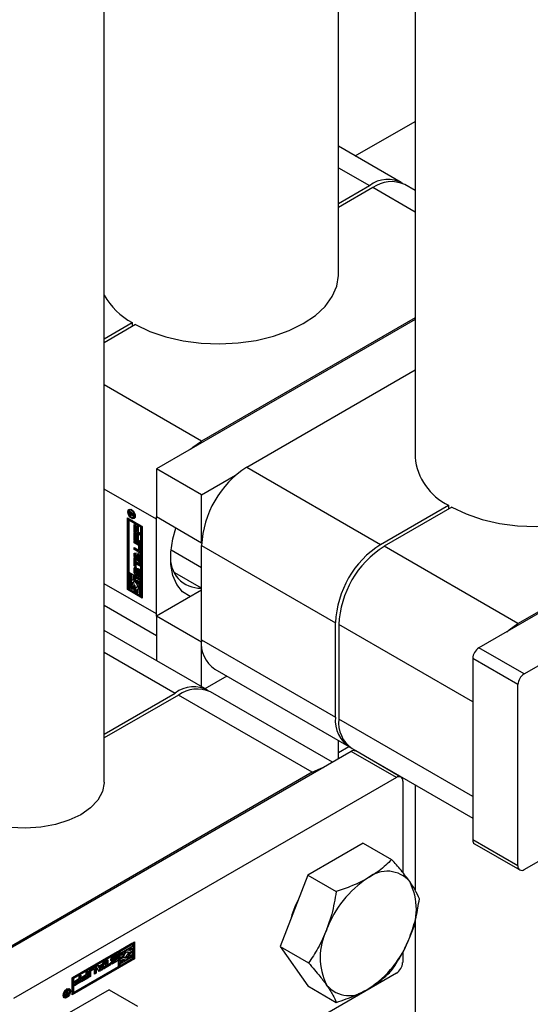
# Model space of a CAD drawing. Header units: millimetres. Extents: x 0 to 25230, y 0 to 17820.
# Tile 149 of 244: x 19602 to 19666, y 8158 to 8281. Entities that reach past the tile are written whole.
import ezdxf

# ---------------------------------------------------------------- set-up
doc = ezdxf.new("R2010")
doc.units = ezdxf.units.MM
doc.linetypes.add('SLD-Sólida', pattern=[0])
doc.layers.add('REFERÊNCIAS', color=9, linetype='SLD-Sólida')

msp = doc.modelspace()

# ---------------------------------------------------------------- linework, layer by layer
at = {"color": 7, "linetype": 'SLD-Sólida', "lineweight": 25, "ltscale": 30}
for p, q in [((19651.82, 9223.09), (19651.82, 8226.35)), ((19642.22, 8249.21), (19642.22, 9205.21)), ((19612.9, 8185.69), (19612.9, 9145.77)), ((19650.1, 8260.75), (19642.22, 8265.3)), ((19642.22, 8262.6), (19646.1, 8260.36)), ((19642.22, 8258.12), (19646.1, 8260.36)), ((19646.52, 8260.11), (19642.22, 8257.63)), ((19651.82, 8257.05), (19646.52, 8260.11)), ((19651.82, 8259.76), (19650.52, 8260.51)), ((19651.82, 8243.61), (19619.44, 8224.92)), ((19651.82, 8243.82), (19625.1, 8228.39)), ((19612.9, 8241.19), (19616.4, 8243.21)), ((19616.83, 8242.97), (19612.9, 8240.7)), ((19616.4, 8243.21), (19616.4, 8242.72)), ((19630.76, 8225.13), (19651.82, 8237.29)), ((19625.1, 8228.39), (19612.9, 8235.44)), ((19707.76, 8230.19), (19659.82, 8202.51)), ((19664.7, 8205.53), (19702.88, 8227.58)), ((19665.48, 8199.25), (19713.42, 8226.92)), ((19625.1, 8221.66), (19619.44, 8224.92)), ((19619.44, 8224.92), (19619.44, 8218.88)), ((19630.76, 8225.13), (19647.51, 8215.45)), ((19625.1, 8221.66), (19629.35, 8224.11)), ((19619.44, 8218.59), (19612.9, 8222.37)), ((19625.1, 8215.62), (19625.1, 8221.66)), ((19647.51, 8215.45), (19656, 8220.35)), ((19656.43, 8220.11), (19647.94, 8215.21)), ((19656, 8220.35), (19656, 8219.86)), ((19615.82, 8218.77), (19617.67, 8217.7)), ((19615.82, 8209.79), (19615.82, 8218.77)), ((19616.22, 8219.78), (19616.08, 8219.7)), ((19616.23, 8219.5), (19616.09, 8219.42)), ((19616.09, 8219.23), (19616.09, 8219.42)), ((19616.19, 8219.28), (19616.09, 8219.23)), ((19616.59, 8218.93), (19616.09, 8219.23)), ((19616.2, 8219.55), (19616.1, 8219.49)), ((19616.17, 8219.37), (19616.17, 8219.35)), ((19616.17, 8219.35), (19616.17, 8219.34)), ((19616.17, 8219.34), (19616.17, 8219.29)), ((19616.17, 8219.29), (19616.34, 8219.2)), ((19616.3, 8219.49), (19616.19, 8219.42)), ((19616.32, 8219.81), (19616.22, 8219.78)), ((19616.31, 8219.48), (19616.22, 8219.42)), ((19616.23, 8219.44), (19616.23, 8219.5)), ((19616.33, 8219.45), (19616.26, 8219.41)), ((19616.38, 8219.38), (19616.31, 8219.34)), ((19616.48, 8219.31), (19616.34, 8219.23)), ((19616.48, 8219.28), (19616.34, 8219.2)), ((19616.34, 8219.2), (19616.34, 8219.23)), ((19616.5, 8219.27), (19616.36, 8219.18)), ((19616.59, 8219.2), (19616.36, 8219.18)), ((19616.36, 8219.18), (19616.59, 8219.05)), ((19616.4, 8219.21), (19616.38, 8219.22)), ((19616.4, 8219.3), (19616.59, 8219.34)), ((19616.48, 8219.31), (19616.48, 8219.32)), ((19616.48, 8219.28), (19616.48, 8219.31)), ((19616.59, 8219.27), (19616.5, 8219.27)), ((19616.59, 8219.34), (19616.59, 8219.2)), ((19616.59, 8219.05), (19616.59, 8218.93)), ((19616.59, 8218.81), (19616.73, 8218.9)), ((19619.44, 8218.59), (19619.45, 8218.88)), ((19625.1, 8215.62), (19619.44, 8218.88)), ((19615.96, 8218.69), (19615.96, 8209.87)), ((19615.99, 8218.47), (19616.13, 8218.55)), ((19615.99, 8218.47), (19615.99, 8211.97)), ((19617.5, 8217.6), (19615.99, 8218.47)), ((19617.64, 8217.68), (19616.13, 8218.55)), ((19616.67, 8217.94), (19616.85, 8217.84)), ((19616.67, 8217.02), (19616.67, 8217.94)), ((19616.81, 8217.1), (19616.81, 8217.86)), ((19616.85, 8217.84), (19616.85, 8217.19)), ((19616.97, 8217.73), (19617.15, 8217.63)), ((19616.97, 8217.12), (19616.97, 8217.73)), ((19617.11, 8217.2), (19617.11, 8217.65)), ((19617.15, 8217.63), (19617.15, 8217.01)), ((19617.64, 8217.68), (19617.5, 8217.6)), ((19617.5, 8211.1), (19617.5, 8217.6)), ((19617.64, 8211.18), (19617.64, 8217.68)), ((19617.67, 8217.7), (19617.67, 8208.71)), ((19619.44, 8206.76), (19619.44, 8218.59)), ((19616.81, 8217.1), (19616.67, 8217.02)), ((19617.4, 8216.59), (19616.67, 8217.02)), ((19616.67, 8216.94), (19616.85, 8216.83)), ((19616.67, 8216.01), (19616.67, 8216.94)), ((19617.4, 8216.76), (19616.81, 8217.1)), ((19616.81, 8216.09), (19616.81, 8216.85)), ((19616.85, 8217.19), (19616.97, 8217.12)), ((19616.85, 8216.83), (19616.85, 8216.18)), ((19617.11, 8217.2), (19616.97, 8217.12)), ((19616.97, 8216.73), (19617.15, 8216.63)), ((19616.97, 8216.11), (19616.97, 8216.73)), ((19617.11, 8216.19), (19617.11, 8216.65)), ((19617.15, 8217.01), (19617.4, 8216.87)), ((19617.15, 8216.63), (19617.15, 8216.01)), ((19617.4, 8216.87), (19617.4, 8216.59)), ((19616.81, 8216.09), (19616.67, 8216.01)), ((19617.4, 8215.59), (19616.67, 8216.01)), ((19616.67, 8215.92), (19617.2, 8215.61)), ((19616.67, 8215.64), (19616.67, 8215.92)), ((19616.81, 8215.72), (19616.67, 8215.64)), ((19617.17, 8215.35), (19616.67, 8215.64)), ((19616.67, 8215.08), (19617.17, 8214.79)), ((19616.67, 8214.81), (19616.67, 8215.08)), ((19617.4, 8215.75), (19616.81, 8216.09)), ((19616.81, 8215.72), (19616.81, 8215.83)), ((19617.31, 8215.43), (19616.81, 8215.72)), ((19616.85, 8216.18), (19616.97, 8216.11)), ((19617.11, 8216.19), (19616.97, 8216.11)), ((19617.15, 8216.01), (19617.4, 8215.86)), ((19617.31, 8215.43), (19617.17, 8215.35)), ((19617.39, 8215.31), (19617.24, 8215.22)), ((19617.24, 8214.84), (19617.24, 8215.22)), ((19617.39, 8214.92), (19617.39, 8215.31)), ((19617.4, 8215.86), (19617.4, 8215.59)), ((19617.42, 8215.22), (19617.42, 8214.63)), ((19625.1, 8215.62), (19625.1, 8215.62)), ((19625.1, 8215.33), (19641.86, 8205.65)), ((19625.1, 8203.49), (19625.1, 8215.33)), ((19664.7, 8205.53), (19647.94, 8215.21)), ((19616.81, 8214.89), (19616.67, 8214.81)), ((19617.2, 8214.5), (19616.67, 8214.81)), ((19616.67, 8214.37), (19617.4, 8214.4)), ((19616.67, 8213.97), (19616.67, 8214.37)), ((19616.81, 8214.05), (19616.67, 8213.97)), ((19617.4, 8213.1), (19616.67, 8213.97)), ((19616.81, 8214.89), (19616.81, 8215)), ((19617.34, 8214.58), (19616.81, 8214.89)), ((19616.81, 8214.05), (19616.81, 8214.38)), ((19617.4, 8213.35), (19616.81, 8214.05)), ((19616.97, 8214.16), (19616.83, 8214.08)), ((19617.12, 8214.09), (19616.83, 8214.08)), ((19616.83, 8214.08), (19617.12, 8213.73)), ((19617.26, 8214.18), (19616.97, 8214.16)), ((19617.26, 8214.18), (19617.12, 8214.09)), ((19617.12, 8213.73), (19617.12, 8214.09)), ((19617.34, 8214.58), (19617.2, 8214.5)), ((19617.22, 8214.79), (19617.36, 8214.87)), ((19617.39, 8214.92), (19617.24, 8214.84)), ((19617.26, 8213.81), (19617.26, 8214.18)), ((19617.4, 8214.17), (19617.28, 8214.1)), ((19617.4, 8214.1), (19617.28, 8214.1)), ((19617.28, 8214.1), (19617.28, 8213.54)), ((19617.4, 8214.4), (19617.4, 8214.1)), ((19621.27, 8214.76), (19625.1, 8212.54)), ((19616.67, 8213.79), (19616.85, 8213.68)), ((19616.67, 8212.76), (19616.67, 8213.79)), ((19616.81, 8212.84), (19616.67, 8212.76)), ((19616.85, 8212.66), (19616.67, 8212.76)), ((19616.81, 8212.84), (19616.81, 8213.7)), ((19616.85, 8212.82), (19616.81, 8212.84)), ((19616.85, 8213.68), (19616.85, 8213.31)), ((19616.85, 8213.31), (19617.4, 8212.99)), ((19616.99, 8213.11), (19616.85, 8213.03)), ((19616.85, 8213.03), (19616.85, 8212.66)), ((19617.4, 8212.71), (19616.85, 8213.03)), ((19617.4, 8212.88), (19616.99, 8213.11)), ((19617.26, 8213.81), (19617.12, 8213.73)), ((19617.28, 8213.54), (19617.4, 8213.4)), ((19617.4, 8213.4), (19617.4, 8213.1)), ((19617.4, 8212.99), (19617.4, 8212.71)), ((19615.99, 8211.97), (19617.5, 8211.1)), ((19616.13, 8211.85), (19615.99, 8211.77)), ((19616.17, 8211.67), (19615.99, 8211.77)), ((19615.99, 8211.77), (19615.99, 8209.89)), ((19616.31, 8211.75), (19616.13, 8211.85)), ((19616.31, 8211.75), (19616.17, 8211.67)), ((19616.17, 8209.99), (19616.17, 8211.67)), ((19616.31, 8210.87), (19616.31, 8211.75)), ((19616.63, 8211.56), (19616.48, 8211.48)), ((19616.48, 8211.48), (19616.48, 8211)), ((19616.66, 8211.38), (19616.48, 8211.48)), ((19616.8, 8211.46), (19616.63, 8211.56)), ((19616.8, 8211.46), (19616.66, 8211.38)), ((19616.66, 8210.77), (19616.66, 8211.38)), ((19616.81, 8212.52), (19616.67, 8212.44)), ((19616.67, 8211.93), (19616.67, 8212.44)), ((19616.81, 8212.01), (19616.67, 8211.93)), ((19616.8, 8210.86), (19616.8, 8211.46)), ((19616.81, 8212.01), (19616.81, 8212.52)), ((19616.98, 8211.36), (19616.83, 8211.28)), ((19616.86, 8212.29), (19616.86, 8211.86)), ((19616.91, 8212.37), (19616.88, 8212.35)), ((19616.91, 8212.37), (19616.89, 8212.36)), ((19616.91, 8212.56), (19616.91, 8212.35)), ((19616.93, 8211.74), (19617.07, 8211.82)), ((19617.09, 8211.84), (19616.94, 8211.75)), ((19617.09, 8211.86), (19616.95, 8211.78)), ((19616.96, 8211.8), (19616.97, 8212.27)), ((19617.1, 8211.89), (19616.96, 8211.8)), ((19617.11, 8212.36), (19616.97, 8212.27)), ((19617.64, 8210.98), (19616.98, 8211.36)), ((19617.1, 8211.89), (19617.11, 8212.36)), ((19617.12, 8212.43), (19617.11, 8212.36)), ((19617.14, 8212.14), (19617.13, 8211.67)), ((19617.31, 8212.28), (19617.16, 8212.2)), ((19617.19, 8211.58), (19617.19, 8211.58)), ((19617.19, 8211.37), (19617.19, 8211.58)), ((19617.33, 8211.45), (19617.19, 8211.37)), ((19617.34, 8212.26), (19617.21, 8212.18)), ((19617.21, 8211.58), (19617.35, 8211.66)), ((19617.36, 8211.66), (19617.22, 8211.58)), ((19617.37, 8212.21), (19617.23, 8212.13)), ((19617.38, 8212.16), (19617.23, 8212.08)), ((19617.23, 8211.64), (19617.23, 8212.08)), ((19617.38, 8211.73), (19617.23, 8211.64)), ((19617.37, 8211.69), (19617.23, 8211.61)), ((19617.33, 8211.45), (19617.33, 8211.64)), ((19617.38, 8211.73), (19617.38, 8212.16)), ((19617.43, 8212), (19617.43, 8211.5)), ((19625.1, 8209.96), (19621.73, 8211.9)), ((19619.44, 8206.76), (19612.9, 8210.53)), ((19616.31, 8210.07), (19616.31, 8210.42)), ((19616.48, 8211.02), (19616.41, 8210.98)), ((19616.8, 8210.86), (19616.66, 8210.77)), ((19616.8, 8210.19), (19616.66, 8210.11)), ((19616.8, 8209.59), (19616.8, 8210.19)), ((19616.83, 8211.28), (19616.83, 8210.67)), ((19617.5, 8210.9), (19616.83, 8211.28)), ((19617.01, 8210.7), (19617.01, 8210.98)), ((19617.01, 8210.98), (19617.32, 8210.8)), ((19617.15, 8210.78), (19617.01, 8210.7)), ((19617.15, 8210.78), (19617.15, 8210.9)), ((19617.32, 8210.8), (19617.32, 8209.12)), ((19617.5, 8211.1), (19617.64, 8211.18)), ((19617.64, 8210.98), (19617.5, 8210.9)), ((19617.5, 8209.02), (19617.5, 8210.9)), ((19617.64, 8209.1), (19617.64, 8210.98)), ((19615.96, 8209.87), (19615.82, 8209.79)), ((19617.67, 8208.71), (19615.82, 8209.79)), ((19617.67, 8208.88), (19615.96, 8209.87)), ((19615.99, 8209.89), (19616.66, 8209.5)), ((19616.31, 8210.07), (19616.17, 8209.99)), ((19616.48, 8209.81), (19616.17, 8209.99)), ((19616.48, 8209.97), (19616.31, 8210.07)), ((19616.48, 8210.08), (19616.48, 8209.81)), ((19616.66, 8209.5), (19616.66, 8210.11)), ((19616.8, 8209.59), (19616.66, 8209.5)), ((19616.98, 8210.09), (19616.83, 8210.01)), ((19616.83, 8210.01), (19616.83, 8209.4)), ((19616.83, 8209.4), (19617.01, 8209.3)), ((19617.02, 8210.09), (19616.98, 8210.09)), ((19617.01, 8209.3), (19617.01, 8209.78)), ((19617.15, 8209.38), (19617.01, 8209.3)), ((19617.08, 8209.81), (19617.23, 8209.89)), ((19617.15, 8209.38), (19617.15, 8209.85)), ((19617.32, 8209.12), (19617.5, 8209.02)), ((19617.64, 8209.1), (19617.5, 8209.02)), ((19625.1, 8209.74), (19619.44, 8206.47)), ((19612.9, 8207.83), (19619.44, 8204.05)), ((19619.45, 8206.47), (19619.44, 8206.76)), ((19625.1, 8203.2), (19619.44, 8206.47)), ((19619.44, 8206.47), (19619.44, 8200.89)), ((19641.86, 8193.82), (19641.86, 8205.65)), ((19659.04, 8195.74), (19642.28, 8205.41)), ((19642.28, 8205.41), (19642.28, 8193.57)), ((19625.78, 8197.23), (19612.9, 8204.67)), ((19625.1, 8203.49), (19641.86, 8193.82)), ((19625.1, 8203.2), (19625.1, 8203.21)), ((19625.1, 8197.63), (19625.1, 8203.2)), ((19612.9, 8201.96), (19621.78, 8196.84)), ((19665.48, 8199.25), (19659.82, 8202.51)), ((19665.48, 8174.75), (19713.42, 8202.43)), ((19664.7, 8197.9), (19659.04, 8201.17)), ((19659.04, 8201.17), (19659.04, 8178.47)), ((19626.76, 8199.83), (19643.52, 8190.15)), ((19628.24, 8198.97), (19625.5, 8197.39)), ((19664.7, 8175.2), (19664.7, 8197.9)), ((19612.9, 8191.71), (19621.78, 8196.84)), ((19622.2, 8196.59), (19612.9, 8191.22)), ((19638.96, 8186.92), (19622.2, 8196.59)), ((19641.48, 8188.17), (19626.2, 8196.99)), ((19659.04, 8195.74), (19659.04, 8183.9)), ((19659.04, 8183.9), (19642.28, 8193.57)), ((19642.22, 8188.6), (19642.22, 8190.9)), ((19643.84, 8189.53), (19595.9, 8161.86)), ((19649.49, 8186.27), (19643.84, 8189.53)), ((19643.94, 8189.91), (19659.04, 8181.19)), ((19650.04, 8186.32), (19644.39, 8189.59)), ((19638.96, 8186.92), (19600.78, 8164.88)), ((19649.49, 8186.27), (19601.55, 8158.59)), ((19650.27, 8185.82), (19650.27, 8174.38)), ((19651.82, 8185.36), (19651.82, 8172.2)), ((19664.7, 8175.2), (19659.04, 8178.47)), ((19645.33, 8178.06), (19638.39, 8174.06)), ((19645.33, 8178.06), (19648.89, 8176.01)), ((19659.27, 8177.96), (19664.93, 8174.7)), ((19638.39, 8174.06), (19634.92, 8165.11)), ((19638.39, 8174.06), (19641.95, 8172)), ((19651.82, 8168.41), (19651.82, 8116.91)), ((19608.91, 8161.2), (19616.68, 8165.69)), ((19616.37, 8165.47), (19614.74, 8164.53)), ((19614.74, 8164.53), (19614.74, 8163.76)), ((19614.74, 8164.53), (19614.88, 8164.45)), ((19616.51, 8165.39), (19614.88, 8164.45)), ((19615.06, 8164.35), (19616.51, 8165.19)), ((19616.03, 8164.63), (19615.89, 8164.72)), ((19616.37, 8164.9), (19615.97, 8164.67)), ((19615.98, 8164.32), (19616.51, 8164.62)), ((19616.51, 8164.82), (19616.09, 8164.58)), ((19616.37, 8165.47), (19616.51, 8165.39)), ((19616.37, 8164.9), (19616.51, 8164.82)), ((19616.51, 8165.19), (19616.51, 8165.39)), ((19616.51, 8164.62), (19616.51, 8164.82)), ((19616.54, 8165.61), (19616.54, 8163.63)), ((19616.68, 8165.69), (19616.68, 8163.55)), ((19634.92, 8165.11), (19638.48, 8163.06)), ((19634.92, 8165.11), (19638.39, 8160.18)), ((19608.91, 8159.22), (19616.54, 8163.63)), ((19616.68, 8163.55), (19608.91, 8159.06)), ((19614.57, 8164.43), (19608.94, 8161.18)), ((19614.71, 8164.35), (19609.08, 8161.1)), ((19613.12, 8163.32), (19613.36, 8163.46)), ((19613.12, 8162.68), (19613.12, 8163.32)), ((19613.22, 8163.38), (19613.22, 8162.9)), ((19613.36, 8163.46), (19613.36, 8162.82)), ((19613.74, 8163.35), (19613.82, 8163.38)), ((19613.78, 8163.63), (19613.92, 8163.56)), ((19613.78, 8163.59), (19613.92, 8163.51)), ((19613.81, 8163.68), (19613.95, 8163.6)), ((19614.23, 8163.61), (19613.82, 8163.38)), ((19613.82, 8163.38), (19613.96, 8163.3)), ((19614.26, 8163.29), (19613.82, 8163.04)), ((19614.23, 8163.93), (19613.85, 8163.71)), ((19613.85, 8163.71), (19613.99, 8163.63)), ((19613.96, 8163.83), (19614.4, 8164.08)), ((19614.37, 8163.52), (19613.96, 8163.3)), ((19614.37, 8163.85), (19613.99, 8163.63)), ((19613.99, 8163.52), (19614.4, 8163.74)), ((19614, 8163.2), (19614.37, 8163.42)), ((19614.23, 8163.93), (19614.37, 8163.85)), ((19614.23, 8163.61), (19614.37, 8163.52)), ((19614.25, 8163.62), (19614.39, 8163.54)), ((19614.26, 8163.94), (19614.4, 8163.86)), ((19614.26, 8163.29), (19614.4, 8163.21)), ((19614.28, 8163.62), (19614.42, 8163.54)), ((19614.29, 8163.94), (19614.43, 8163.86)), ((19614.44, 8163.86), (19614.3, 8163.94)), ((19614.44, 8163.54), (19614.3, 8163.62)), ((19614.49, 8164.02), (19614.32, 8163.93)), ((19614.63, 8163.94), (19614.45, 8163.84)), ((19614.45, 8163.84), (19614.45, 8163.84)), ((19614.49, 8164.02), (19614.63, 8163.94)), ((19614.71, 8164.35), (19614.57, 8164.43)), ((19614.71, 8162.61), (19614.71, 8164.35)), ((19615.27, 8163.86), (19614.74, 8163.56)), ((19614.74, 8163.76), (19614.88, 8163.68)), ((19614.74, 8163.56), (19614.74, 8163.36)), ((19614.74, 8163.56), (19614.88, 8163.48)), ((19615.5, 8163.43), (19614.74, 8162.99)), ((19614.74, 8163.36), (19614.88, 8163.28)), ((19614.88, 8164.45), (19614.88, 8163.68)), ((19614.88, 8163.68), (19615.41, 8163.99)), ((19615.41, 8163.78), (19614.88, 8163.48)), ((19616.33, 8163.75), (19614.88, 8162.91)), ((19614.88, 8162.71), (19616.51, 8163.65)), ((19614.88, 8163.28), (19615.3, 8163.52)), ((19614.88, 8163.48), (19614.88, 8163.28)), ((19615.06, 8163.98), (19615.06, 8164.35)), ((19615.16, 8164.2), (19615.06, 8164.15)), ((19615.3, 8164.12), (19615.06, 8163.98)), ((19615.16, 8164.2), (19615.3, 8164.12)), ((19615.27, 8163.86), (19615.41, 8163.78)), ((19615.28, 8163.51), (19615.36, 8163.47)), ((19615.83, 8164.44), (19615.84, 8164.4)), ((19616.37, 8164.5), (19615.84, 8164.2)), ((19615.84, 8164.4), (19615.98, 8164.32)), ((19615.84, 8164.2), (19615.98, 8164.11)), ((19616.19, 8163.83), (19615.89, 8163.66)), ((19616.51, 8164.42), (19615.98, 8164.11)), ((19616.09, 8163.98), (19616.33, 8164.11)), ((19616.19, 8164.03), (19616.19, 8163.83)), ((19616.19, 8163.83), (19616.33, 8163.75)), ((19616.33, 8164.11), (19616.33, 8163.75)), ((19616.37, 8164.5), (19616.51, 8164.42)), ((19616.51, 8163.65), (19616.51, 8164.42)), ((19616.54, 8163.63), (19616.68, 8163.55)), ((19650.27, 8164.36), (19650.27, 8163.12)), ((19609.08, 8159.36), (19614.71, 8162.61)), ((19611.46, 8162.34), (19611.12, 8162.15)), ((19611.12, 8162.15), (19611.26, 8162.07)), ((19611.18, 8162.22), (19611.68, 8162.52)), ((19611.6, 8162.26), (19611.26, 8162.07)), ((19611.46, 8162.34), (19611.6, 8162.26)), ((19611.65, 8162.26), (19611.51, 8162.35)), ((19611.67, 8161.64), (19611.67, 8162.22)), ((19611.77, 8162.47), (19611.77, 8161.86)), ((19611.77, 8162.47), (19611.91, 8162.39)), ((19611.9, 8162.61), (19612.15, 8162.76)), ((19612.29, 8161.99), (19611.9, 8162.61)), ((19611.91, 8162.39), (19611.91, 8161.78)), ((19612.1, 8162.73), (19612.22, 8162.66)), ((19612.15, 8162.76), (19612.22, 8162.66)), ((19612.48, 8162.78), (19612.16, 8162.6)), ((19612.16, 8162.6), (19612.32, 8162.36)), ((19612.16, 8162.6), (19612.3, 8162.52)), ((19612.49, 8162.27), (19612.21, 8162.11)), ((19612.22, 8162.66), (19612.7, 8162.94)), ((19612.63, 8162.19), (19612.29, 8161.99)), ((19612.62, 8162.7), (19612.3, 8162.52)), ((19612.3, 8162.52), (19612.46, 8162.28)), ((19612.32, 8162.36), (19612.46, 8162.28)), ((19612.46, 8162.28), (19612.62, 8162.7)), ((19612.48, 8162.78), (19612.62, 8162.7)), ((19612.81, 8163.14), (19612.49, 8162.27)), ((19612.49, 8162.27), (19612.63, 8162.19)), ((19613.02, 8163.26), (19612.63, 8162.19)), ((19612.7, 8162.94), (19612.77, 8163.12)), ((19612.77, 8163.12), (19613.02, 8163.26)), ((19613.54, 8162.88), (19612.8, 8162.45)), ((19613.68, 8162.8), (19612.8, 8162.29)), ((19612.8, 8162.49), (19613.12, 8162.68)), ((19612.8, 8162.29), (19612.8, 8162.49)), ((19613.22, 8162.9), (19613.36, 8162.82)), ((19613.36, 8162.82), (19613.68, 8163.01)), ((19613.54, 8162.92), (19613.54, 8162.88)), ((19613.54, 8162.88), (19613.68, 8162.8)), ((19613.68, 8163.01), (19613.68, 8162.8)), ((19613.73, 8163.11), (19613.92, 8163.21)), ((19613.82, 8163.04), (19613.96, 8162.96)), ((19613.9, 8163.2), (19613.93, 8163.19)), ((19613.9, 8163.2), (19613.92, 8163.19)), ((19614.4, 8163.21), (19613.96, 8162.96)), ((19614.74, 8162.99), (19614.74, 8162.79)), ((19614.74, 8162.99), (19614.88, 8162.91)), ((19614.74, 8162.79), (19614.88, 8162.71)), ((19614.88, 8162.91), (19614.88, 8162.71)), ((19649.49, 8161.77), (19601.55, 8134.09)), ((19608.91, 8159.06), (19608.91, 8161.2)), ((19608.94, 8161.18), (19608.94, 8159.44)), ((19608.94, 8161.18), (19609.08, 8161.1)), ((19609.08, 8161.1), (19609.08, 8159.36)), ((19609.23, 8160.78), (19609.76, 8161.09)), ((19609.62, 8160.97), (19609.23, 8160.74)), ((19609.76, 8160.89), (19609.23, 8160.58)), ((19609.62, 8160.97), (19609.76, 8160.89)), ((19609.76, 8161.38), (19610, 8161.52)), ((19609.76, 8161.09), (19609.76, 8161.38)), ((19609.76, 8160.74), (19609.76, 8160.89)), ((19609.86, 8161.43), (19609.86, 8160.75)), ((19610, 8161.52), (19610, 8160.67)), ((19610.73, 8161.26), (19610.07, 8160.88)), ((19610.07, 8160.92), (19610.63, 8161.24)), ((19610.87, 8161.17), (19610.07, 8160.71)), ((19610.07, 8160.71), (19610.07, 8160.92)), ((19610.1, 8161.28), (19610.63, 8161.59)), ((19610.49, 8161.47), (19610.1, 8161.24)), ((19610.63, 8161.39), (19610.1, 8161.08)), ((19610.1, 8161.08), (19610.1, 8161.28)), ((19610.49, 8161.47), (19610.63, 8161.39)), ((19610.63, 8161.88), (19610.87, 8162.02)), ((19610.63, 8161.59), (19610.63, 8161.88)), ((19610.63, 8161.24), (19610.63, 8161.39)), ((19610.73, 8161.94), (19610.73, 8161.26)), ((19610.73, 8161.26), (19610.87, 8161.17)), ((19610.87, 8162.02), (19610.87, 8161.17)), ((19610.95, 8161.22), (19610.95, 8161.83)), ((19611.05, 8161.44), (19610.95, 8161.39)), ((19611.19, 8161.36), (19610.95, 8161.22)), ((19611.05, 8162.02), (19611.05, 8161.44)), ((19611.05, 8162.02), (19611.19, 8161.94)), ((19611.05, 8161.44), (19611.19, 8161.36)), ((19611.19, 8161.94), (19611.19, 8161.36)), ((19611.77, 8161.86), (19611.67, 8161.8)), ((19611.91, 8161.78), (19611.67, 8161.64)), ((19611.77, 8161.86), (19611.91, 8161.78)), ((19613.51, 8159.69), (19606.57, 8155.69)), ((19608.34, 8159.79), (19608.24, 8159.81)), ((19608.28, 8159.59), (19608.37, 8159.65)), ((19608.28, 8159.32), (19608.28, 8159.59)), ((19608.48, 8159.7), (19608.34, 8159.79)), ((19608.37, 8159.65), (19608.37, 8159.06)), ((19609.86, 8160.75), (19609.2, 8160.37)), ((19609.2, 8160.42), (19609.76, 8160.74)), ((19610, 8160.67), (19609.2, 8160.21)), ((19609.2, 8160.21), (19609.2, 8160.42)), ((19609.23, 8160.58), (19609.23, 8160.78)), ((19609.86, 8160.75), (19610, 8160.67)), ((19613.51, 8159.69), (19617.07, 8157.64)), ((19638.39, 8160.18), (19641.95, 8158.12)), ((19607.76, 8158.97), (19607.83, 8158.9)), ((19607.83, 8158.9), (19607.97, 8158.82)), ((19608.03, 8159.45), (19608.14, 8159.51)), ((19608.15, 8159.29), (19608.03, 8159.45)), ((19608.04, 8159.12), (19608.15, 8159.06)), ((19608.04, 8159), (19608.14, 8158.94)), ((19608.05, 8159.13), (19608.14, 8159.08)), ((19608.06, 8159.16), (19608.13, 8159.12)), ((19608.12, 8159.08), (19608.07, 8159.05)), ((19608.07, 8159.05), (19608.21, 8158.97)), ((19608.08, 8159.48), (19608.13, 8159.4)), ((19608.11, 8159.36), (19608.1, 8159.36)), ((19608.1, 8159.23), (19608.16, 8159.2)), ((19608.13, 8159.37), (19608.11, 8159.36)), ((19608.11, 8159.36), (19608.25, 8159.28)), ((19608.13, 8159.4), (19608.28, 8159.32)), ((19608.13, 8159.37), (19608.28, 8159.29)), ((19608.14, 8159.51), (19608.28, 8159.32)), ((19608.21, 8159.07), (19608.23, 8159.07)), ((19608.37, 8159.06), (19608.21, 8158.97)), ((19608.23, 8159.34), (19608.23, 8159.32)), ((19608.23, 8159.07), (19608.24, 8159.08)), ((19608.24, 8159.08), (19608.28, 8159.1)), ((19608.28, 8159.29), (19608.25, 8159.28)), ((19608.28, 8159.1), (19608.28, 8159.29)), ((19608.28, 8159.12), (19608.37, 8159.06)), ((19609.08, 8159.36), (19608.94, 8159.44))]:
    msp.add_line(p, q, dxfattribs=at)
at = {"color": 7, "linetype": 'SLD-Sólida', "lineweight": 25, "ltscale": 30, "flags": 128}
for points in [[(19616.83, 8242.97), (19618.62, 8242.12), (19620.63, 8241.43), (19622.79, 8240.94), (19625.05, 8240.64), (19627.37, 8240.55), (19629.69, 8240.67), (19631.94, 8240.99), (19634.08, 8241.51), (19636.06, 8242.22), (19637.83, 8243.09), (19639.34, 8244.11), (19640.56, 8245.25), (19641.46, 8246.49), (19642.02, 8247.79), (19642.22, 8249.12), (19642.22, 8249.21)], [(19623.7, 8227.38), (19624, 8227.63), (19625.1, 8228.39)], [(19656.43, 8220.11), (19658.22, 8219.26), (19660.22, 8218.57), (19662.38, 8218.08), (19664.65, 8217.78), (19666.97, 8217.69), (19669.28, 8217.81), (19671.54, 8218.13), (19673.68, 8218.65), (19675.66, 8219.36), (19677.43, 8220.23), (19678.94, 8221.25), (19680.16, 8222.39), (19681.06, 8223.63), (19681.61, 8224.93), (19681.82, 8226.27), (19681.82, 8226.35)], [(19616.33, 8218.72), (19616.16, 8218.86), (19616, 8219.07), (19615.9, 8219.3), (19615.87, 8219.53), (19615.9, 8219.71), (19616, 8219.83), (19616.16, 8219.86), (19616.33, 8219.8), (19616.51, 8219.65), (19616.67, 8219.45), (19616.77, 8219.21), (19616.8, 8218.99), (19616.77, 8218.8), (19616.67, 8218.68), (19616.51, 8218.65), (19616.33, 8218.72)], [(19616.33, 8218.84), (19616.47, 8218.79), (19616.59, 8218.81), (19616.67, 8218.9), (19616.7, 8219.05), (19616.67, 8219.22), (19616.59, 8219.41), (19616.47, 8219.56), (19616.33, 8219.68), (19616.2, 8219.72), (19616.08, 8219.7), (19616, 8219.61), (19615.97, 8219.47), (19616, 8219.29), (19616.08, 8219.11), (19616.2, 8218.95), (19616.33, 8218.84)], [(19616.01, 8219.63), (19616.04, 8219.8), (19616.08, 8219.86)], [(19616.73, 8218.74), (19616.66, 8218.74), (19616.49, 8218.79)], [(19616.73, 8218.9), (19616.73, 8218.9), (19616.8, 8218.97)], [(19623.69, 8208.92), (19623.65, 8208.93), (19622.72, 8209.52), (19622, 8210.41), (19621.5, 8211.56), (19621.24, 8212.94), (19621.24, 8214.49), (19621.5, 8216.16), (19621.86, 8217.49)], [(19617.34, 8214.58), (19617.38, 8214.56), (19617.41, 8214.56)], [(19616.67, 8212.44), (19616.67, 8212.49), (19616.69, 8212.53), (19616.71, 8212.57), (19616.74, 8212.59), (19616.78, 8212.6), (19616.82, 8212.6), (19616.86, 8212.59), (19616.91, 8212.56)], [(19616.82, 8212.6), (19616.81, 8212.57), (19616.81, 8212.52)], [(19617.13, 8211.67), (19617.11, 8211.58), (19617.06, 8211.52), (19616.99, 8211.5), (19616.9, 8211.53), (19616.81, 8211.61), (19616.74, 8211.71), (19616.69, 8211.82), (19616.67, 8211.93)], [(19616.81, 8212.01), (19616.83, 8211.9), (19616.87, 8211.8)], [(19616.97, 8212.27), (19616.98, 8212.36), (19617.04, 8212.42), (19617.11, 8212.43), (19617.2, 8212.4), (19617.29, 8212.33), (19617.36, 8212.23), (19617.41, 8212.11), (19617.43, 8212)], [(19617.21, 8212.18), (19617.2, 8212.18), (19617.2, 8212.19), (19617.19, 8212.19), (19617.18, 8212.2), (19617.18, 8212.2), (19617.17, 8212.2), (19617.17, 8212.2), (19617.16, 8212.2)], [(19617.43, 8211.5), (19617.42, 8211.45), (19617.41, 8211.4), (19617.38, 8211.37), (19617.35, 8211.35), (19617.32, 8211.34), (19617.28, 8211.34), (19617.23, 8211.35), (19617.19, 8211.37)], [(19617.33, 8211.45), (19617.37, 8211.43), (19617.41, 8211.42)], [(19616.48, 8211), (19616.39, 8210.97), (19616.33, 8210.9), (19616.28, 8210.79), (19616.27, 8210.67), (19616.28, 8210.52), (19616.33, 8210.37), (19616.39, 8210.22), (19616.48, 8210.08)], [(19616.66, 8210.11), (19616.57, 8210.21), (19616.51, 8210.33), (19616.46, 8210.45), (19616.45, 8210.57), (19616.46, 8210.67), (19616.51, 8210.74), (19616.57, 8210.78), (19616.66, 8210.77)], [(19616.83, 8210.67), (19616.92, 8210.58), (19616.99, 8210.46), (19617.03, 8210.34), (19617.05, 8210.22), (19617.03, 8210.12), (19616.99, 8210.05), (19616.92, 8210.01), (19616.83, 8210.01)], [(19617.01, 8209.78), (19617.1, 8209.82), (19617.17, 8209.89), (19617.21, 8209.99), (19617.22, 8210.12), (19617.21, 8210.26), (19617.17, 8210.41), (19617.1, 8210.56), (19617.01, 8210.7)], [(19663.29, 8204.52), (19663.59, 8204.77), (19664.7, 8205.53)], [(19638.96, 8186.92), (19640.06, 8187.43), (19640.36, 8187.53)], [(19612.9, 8185.69), (19612.9, 8185.61), (19612.68, 8184.5), (19612.11, 8183.45), (19611.19, 8182.47), (19609.97, 8181.61), (19608.48, 8180.91), (19606.79, 8180.38), (19604.96, 8180.05), (19603.05, 8179.92), (19601.13, 8180.01), (19599.28, 8180.31), (19597.56, 8180.81), (19596.04, 8181.49)], [(19616.09, 8164.58), (19616.02, 8164.64), (19615.92, 8164.67), (19615.81, 8164.65), (19615.7, 8164.6), (19615.58, 8164.52), (19615.47, 8164.4), (19615.37, 8164.27), (19615.3, 8164.12)], [(19613.96, 8163.3), (19613.87, 8163.27), (19613.8, 8163.29), (19613.75, 8163.35), (19613.73, 8163.44), (19613.75, 8163.55), (19613.8, 8163.66), (19613.87, 8163.76), (19613.96, 8163.83)], [(19613.92, 8163.56), (19613.92, 8163.55), (19613.91, 8163.54), (19613.91, 8163.53), (19613.91, 8163.53), (19613.91, 8163.52), (19613.92, 8163.52), (19613.92, 8163.51), (19613.92, 8163.51)], [(19614.26, 8163.29), (19614.35, 8163.36), (19614.41, 8163.45)], [(19614.4, 8164.08), (19614.45, 8164.11), (19614.49, 8164.12), (19614.53, 8164.11), (19614.57, 8164.1), (19614.59, 8164.07), (19614.61, 8164.04), (19614.63, 8163.99), (19614.63, 8163.94)], [(19614.4, 8163.74), (19614.49, 8163.77), (19614.56, 8163.76), (19614.61, 8163.7), (19614.63, 8163.61), (19614.61, 8163.5), (19614.56, 8163.38), (19614.49, 8163.28), (19614.4, 8163.21)], [(19614.49, 8164.02), (19614.48, 8164.07), (19614.47, 8164.11)], [(19615.3, 8163.52), (19615.37, 8163.46), (19615.47, 8163.43), (19615.58, 8163.45), (19615.7, 8163.5), (19615.81, 8163.58), (19615.92, 8163.7), (19616.02, 8163.83), (19616.09, 8163.98)], [(19615.41, 8163.99), (19615.45, 8164.11), (19615.52, 8164.23), (19615.6, 8164.33), (19615.7, 8164.4), (19615.79, 8164.43), (19615.88, 8164.43), (19615.94, 8164.39), (19615.98, 8164.32)], [(19615.98, 8164.11), (19615.94, 8163.99), (19615.88, 8163.87), (19615.79, 8163.77), (19615.7, 8163.7), (19615.6, 8163.67), (19615.52, 8163.67), (19615.45, 8163.71), (19615.41, 8163.78)], [(19611.77, 8162.47), (19611.76, 8162.52), (19611.76, 8162.54)], [(19613.96, 8162.96), (19613.92, 8162.94), (19613.87, 8162.93), (19613.83, 8162.93), (19613.8, 8162.95), (19613.77, 8162.97), (19613.75, 8163.01), (19613.74, 8163.05), (19613.73, 8163.11)], [(19613.75, 8163.01), (19613.78, 8163.02), (19613.82, 8163.04)], [(19608.69, 8159.53), (19608.66, 8159.3), (19608.56, 8159.07), (19608.4, 8158.86), (19608.22, 8158.72), (19608.05, 8158.66), (19607.89, 8158.69), (19607.79, 8158.8), (19607.76, 8158.99), (19607.79, 8159.22), (19607.89, 8159.45), (19608.05, 8159.66), (19608.22, 8159.8), (19608.4, 8159.86), (19608.56, 8159.83), (19608.66, 8159.72), (19608.69, 8159.53)], [(19608.59, 8159.47), (19608.56, 8159.61), (19608.48, 8159.7), (19608.36, 8159.73), (19608.22, 8159.68), (19608.09, 8159.57), (19607.97, 8159.41), (19607.89, 8159.23), (19607.86, 8159.05), (19607.89, 8158.91), (19607.97, 8158.82), (19608.09, 8158.79), (19608.22, 8158.84), (19608.36, 8158.95), (19608.48, 8159.11), (19608.56, 8159.29), (19608.59, 8159.47)], [(19608.48, 8159.86), (19608.52, 8159.8), (19608.55, 8159.63)], [(19608.07, 8158.79), (19607.9, 8158.74), (19607.83, 8158.74)]]:
    msp.add_lwpolyline(points, dxfattribs=at)
at = {"color": 7, "linetype": 'SLD-Sólida', "lineweight": 25, "ltscale": 900}
for centre, radius, start, end in [((19648.4, 8257.38), 3.76, 59.4865, 127.6924), ((19648.87, 8256.84), 4.02, 65.6929, 125.6176), ((19620.95, 8251.37), 9.34, 210.4241, 240.862), ((19659.3, 8227.11), 7.52, 185.7921, 243.9843), ((19637.38, 8214.77), 12.29, 122.6055, 177.3945), ((19616.35, 8219.42), 0.263, 163.9639, 180.0341), ((19616.18, 8219.47), 0.0842, 117.0395, 165.5451), ((19616.18, 8219.44), 0.112, 50.5295, 109.6157), ((19616.3, 8219.36), 0.124, 154.5383, 176.8233), ((19616.21, 8219.4), 0.0312, 66.4928, 149.8979), ((19616.18, 8219.3), 0.136, 55.9157, 72.1016), ((19616.52, 8219.5), 0.295, 172.4017, 179.5791), ((19616.11, 8219.29), 0.278, 38.2561, 59.5032), ((19616.17, 8219.28), 0.156, 25.2493, 56.1895), ((19616.04, 8219.23), 0.3, 359.8234, 23.3094), ((19616.07, 8219.25), 0.337, 9.8439, 39.3586), ((19617.09, 8215.22), 0.158, 2.6055, 57.3945), ((19616.93, 8215.2), 0.492, 2.6055, 57.3945), ((19617.23, 8215.3), 0.158, 2.6055, 57.3945), ((19654.14, 8205.1), 12.29, 122.6055, 177.3945), ((19654.56, 8204.85), 12.29, 122.6055, 177.3945), ((19617.2, 8214.83), 0.0448, 230.7967, 9.214), ((19617.29, 8214.61), 0.14, 230.7967, 9.214), ((19617.33, 8214.91), 0.0516, 305.698, 5.6204), ((19624.91, 8213.7), 3.72, 173.5059, 272.1128), ((19616.93, 8212.31), 0.0708, 148.7073, 170.4477), ((19617.01, 8212.29), 0.154, 168.726, 180.3148), ((19617.06, 8211.86), 0.202, 180.3674, 192.2369), ((19616.9, 8212.33), 0.026, 101.1651, 153.6061), ((19617.04, 8211.85), 0.176, 191.432, 206.7326), ((19616.94, 8211.8), 0.067, 204.2436, 237.3809), ((19616.9, 8212.33), 0.0258, 56.8494, 98.1867), ((19616.92, 8211.76), 0.0237, 232.9843, 290.2027), ((19617.21, 8211.94), 0.366, 213.2179, 254.2138), ((19616.91, 8211.77), 0.0335, 294.5698, 333.9079), ((19616.86, 8211.8), 0.093, 333.2271, 350.3718), ((19616.78, 8211.81), 0.178, 350.9127, 358.9453), ((19617.06, 8211.85), 0.0345, 300.8886, 333.5187), ((19616.92, 8211.89), 0.178, 350.9127, 358.9453), ((19617, 8211.88), 0.093, 333.2271, 350.3718), ((19617.26, 8212.13), 0.124, 157.0596, 177.0948), ((19617.19, 8212.16), 0.0436, 123.4972, 156.9854), ((19617.2, 8211.6), 0.0274, 240.0873, 269.7199), ((19617.2, 8211.6), 0.0236, 274.9954, 318.5152), ((19617.08, 8212.09), 0.153, 15.0349, 33.4908), ((19617.17, 8211.62), 0.0626, 320.0764, 347.525), ((19617.02, 8212.07), 0.213, 0.6022, 15.8232), ((19617.09, 8211.64), 0.15, 346.7715, 0.4309), ((19617.32, 8212.26), 0.0205, 60.951, 116.0321), ((19617.34, 8211.68), 0.0235, 300.1023, 318.6046), ((19617.31, 8211.7), 0.0626, 320.0764, 347.525), ((19617.17, 8212.16), 0.21, 0.5452, 14.1223), ((19617.23, 8211.73), 0.15, 346.7715, 0.4309), ((19617.13, 8210.62), 0.539, 162.4792, 232.2013), ((19616.24, 8210.1), 1.14, 17.6353, 36.8593), ((19617.1, 8210.11), 0.252, 300.8377, 334.9475), ((19628.9, 8203.01), 3.84, 172.7442, 235.9436), ((19660.73, 8201.09), 1.69, 122.6055, 177.3945), ((19666.39, 8197.82), 1.69, 122.6055, 177.3945), ((19624.07, 8193.86), 3.76, 59.4865, 127.6924), ((19624.54, 8193.32), 4.02, 65.6929, 125.6176), ((19645.69, 8193.36), 3.86, 173.3016, 239.5173), ((19646.09, 8193.09), 3.84, 172.7442, 235.9436), ((19644.16, 8189.08), 0.553, 65.6929, 125.6176), ((19649.8, 8185.89), 0.48, 350.786, 129.2033), ((19659.56, 8178.4), 0.527, 172.7442, 235.9436), ((19648.32, 8170.8), 3.74, 40.5328, 129.2482), ((19665.17, 8175.12), 0.48, 170.786, 309.2033), ((19652.99, 8162.71), 13.05, 122.638, 159.7729), ((19644.22, 8169.76), 7.76, 333.4364, 26.5636), ((19648.34, 8165.28), 12.52, 152.7099, 165.4817), ((19647.7, 8163.75), 7.76, 153.4364, 206.5636), ((19638.92, 8170.8), 13.05, 302.638, 339.7729), ((19616.2, 8163.76), 1.14, 137.6309, 156.8596), ((19615.77, 8164.5), 0.252, 60.8421, 94.9498), ((19613.79, 8163.61), 0.0205, 180.968, 236.0362), ((19613.96, 8163.53), 0.21, 120.5428, 134.1238), ((19614.06, 8163.49), 0.153, 135.0345, 153.4911), ((19613.94, 8163.55), 0.0436, 243.4857, 276.9779), ((19614.1, 8163.45), 0.213, 120.5998, 135.8227), ((19613.93, 8163.63), 0.124, 277.0527, 297.0917), ((19614.3, 8163.8), 0.15, 106.7665, 120.4283), ((19614.31, 8163.45), 0.178, 110.9085, 118.9425), ((19614.28, 8163.53), 0.093, 93.2195, 110.3674), ((19614.28, 8163.88), 0.0626, 80.0666, 107.5199), ((19614.28, 8163.59), 0.0345, 60.8925, 93.5103), ((19614.28, 8163.92), 0.0235, 60.1073, 78.5945), ((19614.44, 8163.72), 0.15, 106.7665, 120.4283), ((19614.46, 8163.37), 0.178, 110.9085, 118.9425), ((19614.27, 8163.59), 0.202, 300.3648, 312.236), ((19614.42, 8163.45), 0.093, 93.2195, 110.3674), ((19614.42, 8163.8), 0.0626, 80.0666, 107.5199), ((19614.29, 8163.57), 0.176, 311.4311, 326.7327), ((19614.42, 8163.51), 0.0335, 54.558, 93.8995), ((19614.43, 8163.84), 0.0236, 34.9851, 78.504), ((19614.42, 8163.84), 0.0274, 0.0847, 29.7118), ((19614.43, 8163.52), 0.0237, 352.9825, 50.1912), ((19614.38, 8163.52), 0.067, 324.2444, 357.3793), ((19614.12, 8163.68), 0.366, 333.225, 14.2179), ((19615.31, 8164.27), 0.539, 282.483, 352.2024), ((19611.44, 8161.81), 0.492, 122.6055, 177.3945), ((19611.21, 8162.01), 0.158, 122.6055, 177.3945), ((19611.35, 8161.93), 0.158, 122.6055, 177.3945), ((19611.49, 8162.3), 0.0516, 65.686, 125.6182), ((19611.63, 8162.22), 0.0448, 350.786, 129.2033), ((19611.77, 8162.41), 0.14, 350.786, 129.2033), ((19613.94, 8163.21), 0.0258, 176.8473, 218.1771), ((19613.94, 8163.21), 0.026, 221.1534, 273.5967), ((19613.94, 8163.25), 0.0708, 268.6989, 290.4433), ((19613.92, 8163.33), 0.154, 288.7213, 300.3122), ((19648.58, 8163.19), 1.69, 302.6055, 357.3945), ((19643.59, 8162.71), 3.74, 220.5328, 309.2482), ((19608.31, 8159.05), 0.278, 158.2562, 179.5009), ((19608.14, 8159.04), 0.112, 170.5283, 229.6043), ((19607.92, 8159.3), 0.295, 292.4031, 299.5763), ((19608.37, 8159.04), 0.337, 129.8433, 159.359), ((19608.12, 8159.02), 0.0842, 237.0273, 285.5387), ((19608.29, 8159.11), 0.156, 145.25, 176.1881), ((19608.27, 8159.11), 0.136, 175.9138, 192.0968), ((19608.17, 8159.08), 0.0312, 186.485, 269.8851), ((19608.08, 8159.19), 0.263, 283.9584, 300.0315), ((19608.4, 8159.02), 0.3, 119.821, 143.3096), ((19608.16, 8159.18), 0.124, 274.531, 296.8201)]:
    msp.add_arc(centre, radius, start, end, dxfattribs=at)
at = {"color": 7, "linetype": 'SLD-Sólida', "lineweight": 25, "ltscale": 30}
for points, knots in [([(19648.89, 8176.01), (19648.4, 8175.52), (19647.56, 8174.69), (19646.43, 8173.99), (19645.96, 8173.69)], [0, 0, 0, 0, 0.581944, 1, 1, 1, 1]), ([(19651.16, 8173.23), (19650.82, 8173.69), (19650.17, 8174.56), (19649.3, 8175.55), (19648.89, 8176.01)], [0, 0, 0, 0, 0.53526, 1, 1, 1, 1]), ([(19645.96, 8173.69), (19645.3, 8173.35), (19644.06, 8172.7), (19642.62, 8172.22), (19641.95, 8172)], [0, 0, 0, 0, 0.53526, 1, 1, 1, 1]), ([(19652.36, 8171.07), (19652.2, 8171.44), (19651.93, 8172.08), (19651.39, 8172.89), (19651.16, 8173.23)], [0, 0, 0, 0, 0.581944, 1, 1, 1, 1]), ([(19641.95, 8172), (19641.79, 8171.04), (19641.52, 8169.4), (19640.98, 8167.86), (19640.75, 8167.22)], [0, 0, 0, 0, 0.581944, 1, 1, 1, 1]), ([(19651.16, 8166.29), (19651.45, 8167.12), (19651.98, 8168.67), (19652.24, 8170.31), (19652.36, 8171.07)], [0, 0, 0, 0, 0.53526, 1, 1, 1, 1]), ([(19640.75, 8167.22), (19640.41, 8166.42), (19639.76, 8164.94), (19638.89, 8163.65), (19638.48, 8163.06)], [0, 0, 0, 0, 0.53526, 1, 1, 1, 1]), ([(19648.89, 8162.12), (19649.4, 8162.88), (19650.27, 8164.18), (19650.9, 8165.66), (19651.16, 8166.29)], [0, 0, 0, 0, 0.581944, 1, 1, 1, 1]), ([(19638.48, 8163.06), (19638.99, 8162.48), (19639.85, 8161.5), (19640.49, 8160.64), (19640.75, 8160.28)], [0, 0, 0, 0, 0.581944, 1, 1, 1, 1]), ([(19645.96, 8159.81), (19646.56, 8160.19), (19647.67, 8160.91), (19648.51, 8161.74), (19648.89, 8162.12)], [0, 0, 0, 0, 0.53526, 1, 1, 1, 1]), ([(19640.75, 8160.28), (19641.04, 8159.85), (19641.57, 8159.05), (19641.83, 8158.41), (19641.95, 8158.12)], [0, 0, 0, 0, 0.53526, 1, 1, 1, 1]), ([(19641.95, 8158.12), (19642.79, 8158.4), (19644.23, 8158.89), (19645.45, 8159.54), (19645.96, 8159.81)], [0, 0, 0, 0, 0.581944, 1, 1, 1, 1])]:
    msp.add_open_spline(points, degree=3, knots=knots, dxfattribs=at)
at = {"layer": 'REFERÊNCIAS', "linetype": 'SLD-Sólida', "lineweight": 25, "ltscale": 30}
for p, q in [((19644.32, 8264.09), (19651.82, 8268.41)), ((19642.22, 8189.38), (19643.53, 8190.14))]:
    msp.add_line(p, q, dxfattribs=at)

doc.saveas('drawing.dxf')
